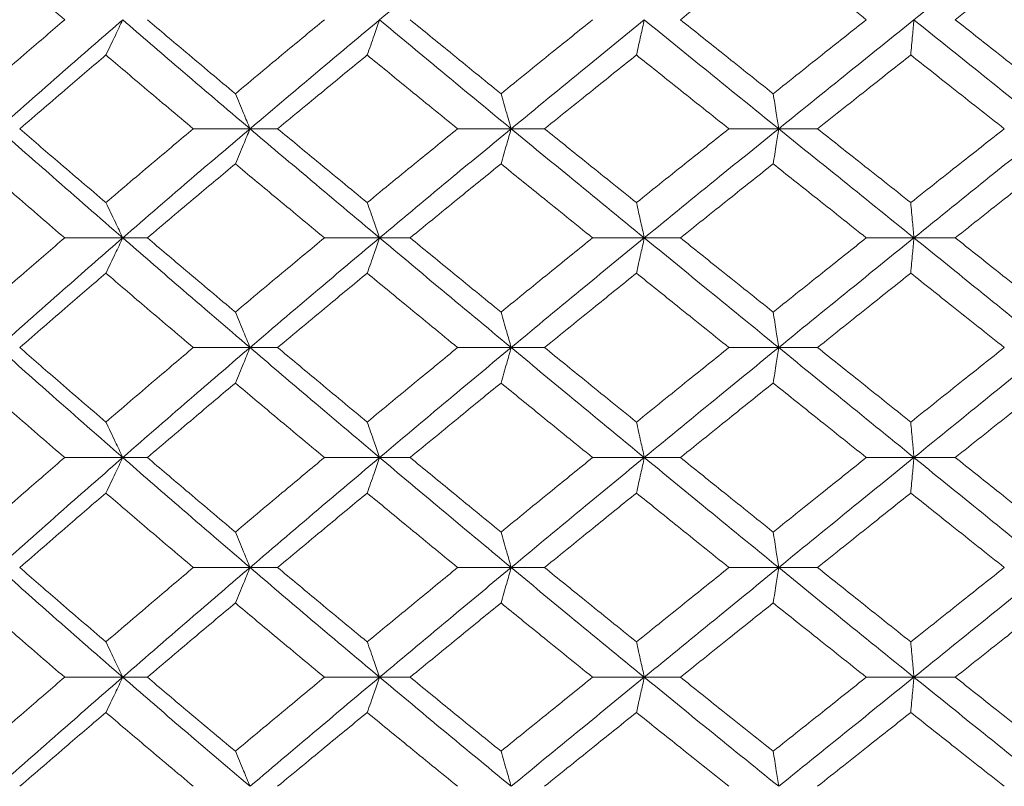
# Model space of a CAD drawing. Header units: inches. Extents: x -4.2 to 22.3, y -10.2 to 17.4.
# Tile 106 of 121: x 19.114 to 19.661, y -0.512 to -0.086. Entities that reach past the tile are written whole.
import ezdxf

# ---------------------------------------------------------------- set-up
doc = ezdxf.new("R2010")
doc.units = ezdxf.units.IN
doc.header["$MEASUREMENT"] = 0

msp = doc.modelspace()

# ---------------------------------------------------------------- linework, layer by layer
at = {"color": 7, "linetype": 'Continuous', "lineweight": 15}
for p, q in [((19.24187, -0.14708), (19.21036, -0.14708)), ((19.24187, -0.14708), (19.25723, -0.14708)), ((19.38705, -0.14708), (19.35731, -0.14708)), ((19.38705, -0.14708), (19.40562, -0.14708)), ((19.53579, -0.14708), (19.50815, -0.14708)), ((19.53579, -0.14708), (19.55736, -0.14708)), ((19.17112, -0.2077), (19.13884, -0.2077)), ((19.17112, -0.2077), (19.18481, -0.2077)), ((19.31392, -0.2077), (19.28325, -0.2077)), ((19.31392, -0.2077), (19.3309, -0.2077)), ((19.46107, -0.2077), (19.43235, -0.2077)), ((19.46107, -0.2077), (19.48117, -0.2077)), ((19.61098, -0.2077), (19.58451, -0.2077)), ((19.61098, -0.2077), (19.63397, -0.2077)), ((19.24187, -0.26866), (19.21036, -0.26866)), ((19.24187, -0.26866), (19.25723, -0.26866)), ((19.38705, -0.26866), (19.35731, -0.26866)), ((19.38705, -0.26866), (19.40562, -0.26866)), ((19.53579, -0.26866), (19.50815, -0.26866)), ((19.53579, -0.26866), (19.55736, -0.26866)), ((19.17112, -0.32978), (19.13884, -0.32978)), ((19.17112, -0.32978), (19.18481, -0.32978)), ((19.31392, -0.32978), (19.28325, -0.32978)), ((19.31392, -0.32978), (19.3309, -0.32978)), ((19.46107, -0.32978), (19.43235, -0.32978)), ((19.46107, -0.32978), (19.48117, -0.32978)), ((19.61098, -0.32978), (19.58451, -0.32978)), ((19.61098, -0.32978), (19.63397, -0.32978)), ((19.24187, -0.3909), (19.21036, -0.3909)), ((19.24187, -0.3909), (19.25723, -0.3909)), ((19.38705, -0.3909), (19.35731, -0.3909)), ((19.38705, -0.3909), (19.40562, -0.3909)), ((19.53579, -0.3909), (19.50815, -0.3909)), ((19.53579, -0.3909), (19.55736, -0.3909)), ((19.17112, -0.45186), (19.13884, -0.45186)), ((19.17112, -0.45186), (19.18481, -0.45186)), ((19.31392, -0.45186), (19.28325, -0.45186)), ((19.31392, -0.45186), (19.3309, -0.45186)), ((19.46107, -0.45186), (19.43235, -0.45186)), ((19.46107, -0.45186), (19.48117, -0.45186)), ((19.61098, -0.45186), (19.58451, -0.45186)), ((19.61098, -0.45186), (19.63397, -0.45186))]:
    msp.add_line(p, q, dxfattribs=at)
for points, knots in [([(19.31392, -0.08646), (19.3275, -0.0751), (19.35177, -0.0548), (19.37626, -0.03446), (19.38705, -0.0255)], [0, 0, 0, 0, 0.55955, 1, 1, 1, 1]), ([(19.61098, -0.08646), (19.62506, -0.0751), (19.65021, -0.0548), (19.67537, -0.03446), (19.68645, -0.0255)], [0, 0, 0, 0, 0.5595503, 1, 1, 1, 1]), ([(19.13884, -0.08646), (19.12992, -0.07876), (19.11396, -0.06502), (19.09821, -0.05125), (19.09128, -0.04519)], [0, 0, 0, 0, 0.559665, 1, 1, 1, 1]), ([(19.48117, -0.08646), (19.49078, -0.07876), (19.50794, -0.06502), (19.52515, -0.05125), (19.53273, -0.04519)], [0, 0, 0, 0, 0.559665, 1, 1, 1, 1]), ([(19.58451, -0.08646), (19.57484, -0.07876), (19.55754, -0.06502), (19.54032, -0.05125), (19.53273, -0.04519)], [0, 0, 0, 0, 0.559665, 1, 1, 1, 1]), ([(19.63397, -0.08646), (19.64368, -0.07876), (19.66103, -0.06502), (19.67837, -0.05125), (19.68601, -0.04519)], [0, 0, 0, 0, 0.5596645, 1, 1, 1, 1]), ([(19.09128, -0.12757), (19.1001, -0.11991), (19.11588, -0.10622), (19.13182, -0.0925), (19.13884, -0.08646)], [0, 0, 0, 0, 0.559527, 1, 1, 1, 1]), ([(19.10185, -0.14708), (19.11467, -0.1358), (19.13759, -0.11562), (19.16087, -0.09538), (19.17112, -0.08646)], [0, 0, 0, 0, 0.559248, 1, 1, 1, 1]), ([(19.16175, -0.10606), (19.16263, -0.10426), (19.16439, -0.10066), (19.16752, -0.09414), (19.16975, -0.08938), (19.17112, -0.08646)], [0, 0, 0, 0, 0.279356, 0.558712, 1, 1, 1, 1]), ([(19.24187, -0.14708), (19.22858, -0.1358), (19.2048, -0.11562), (19.18143, -0.09538), (19.17112, -0.08646)], [0, 0, 0, 0, 0.559248, 1, 1, 1, 1]), ([(19.23373, -0.12757), (19.22455, -0.11991), (19.20816, -0.10622), (19.19195, -0.0925), (19.18481, -0.08646)], [0, 0, 0, 0, 0.559527, 1, 1, 1, 1]), ([(19.23373, -0.12757), (19.24293, -0.11991), (19.25938, -0.10622), (19.27595, -0.0925), (19.28325, -0.08646)], [0, 0, 0, 0, 0.559527, 1, 1, 1, 1]), ([(19.24187, -0.14708), (19.25524, -0.1358), (19.27913, -0.11562), (19.30327, -0.09538), (19.31392, -0.08646)], [0, 0, 0, 0, 0.559248, 1, 1, 1, 1]), ([(19.30702, -0.10606), (19.30766, -0.10426), (19.30896, -0.10066), (19.31126, -0.09414), (19.31291, -0.08938), (19.31392, -0.08646)], [0, 0, 0, 0, 0.279356, 0.558712, 1, 1, 1, 1]), ([(19.38705, -0.14708), (19.37334, -0.1358), (19.34881, -0.11562), (19.32459, -0.09538), (19.31392, -0.08646)], [0, 0, 0, 0, 0.559248, 1, 1, 1, 1]), ([(19.38142, -0.12757), (19.37196, -0.11991), (19.35506, -0.10622), (19.33829, -0.0925), (19.3309, -0.08646)], [0, 0, 0, 0, 0.5595273, 1, 1, 1, 1]), ([(19.38142, -0.12757), (19.39089, -0.11991), (19.40784, -0.10622), (19.42485, -0.0925), (19.43235, -0.08646)], [0, 0, 0, 0, 0.559527, 1, 1, 1, 1]), ([(19.38705, -0.14708), (19.40081, -0.1358), (19.42541, -0.11562), (19.45016, -0.09538), (19.46107, -0.08646)], [0, 0, 0, 0, 0.559248, 1, 1, 1, 1]), ([(19.45672, -0.10606), (19.45713, -0.10426), (19.45795, -0.10066), (19.4594, -0.09414), (19.46044, -0.08938), (19.46107, -0.08646)], [0, 0, 0, 0, 0.279356, 0.558712, 1, 1, 1, 1]), ([(19.53579, -0.14708), (19.5218, -0.1358), (19.49681, -0.11562), (19.472, -0.09538), (19.46107, -0.08646)], [0, 0, 0, 0, 0.5592483, 1, 1, 1, 1]), ([(19.53273, -0.12757), (19.52309, -0.11991), (19.50586, -0.10622), (19.48872, -0.0925), (19.48117, -0.08646)], [0, 0, 0, 0, 0.559527, 1, 1, 1, 1]), ([(19.53273, -0.12757), (19.54238, -0.11991), (19.55963, -0.10622), (19.5769, -0.0925), (19.58451, -0.08646)], [0, 0, 0, 0, 0.559527, 1, 1, 1, 1]), ([(19.53579, -0.14708), (19.54979, -0.1358), (19.57484, -0.11562), (19.59992, -0.09538), (19.61098, -0.08646)], [0, 0, 0, 0, 0.559248, 1, 1, 1, 1]), ([(19.60923, -0.10606), (19.60939, -0.10426), (19.60972, -0.10066), (19.61031, -0.09414), (19.61073, -0.08938), (19.61098, -0.08646)], [0, 0, 0, 0, 0.279356, 0.5587121, 1, 1, 1, 1]), ([(19.68645, -0.14708), (19.67236, -0.1358), (19.64716, -0.11562), (19.62205, -0.09538), (19.61098, -0.08646)], [0, 0, 0, 0, 0.559248, 1, 1, 1, 1]), ([(19.68601, -0.12757), (19.67629, -0.11991), (19.65893, -0.10622), (19.6416, -0.0925), (19.63397, -0.08646)], [0, 0, 0, 0, 0.559527, 1, 1, 1, 1]), ([(19.11383, -0.14708), (19.12272, -0.13944), (19.13862, -0.12578), (19.15467, -0.11209), (19.16175, -0.10606)], [0, 0, 0, 0, 0.559462, 1, 1, 1, 1]), ([(19.21036, -0.14708), (19.20124, -0.13944), (19.18495, -0.12578), (19.16884, -0.11209), (19.16175, -0.10606)], [0, 0, 0, 0, 0.559462, 1, 1, 1, 1]), ([(19.25723, -0.14708), (19.26649, -0.13944), (19.28303, -0.12578), (19.29968, -0.11209), (19.30702, -0.10606)], [0, 0, 0, 0, 0.559462, 1, 1, 1, 1]), ([(19.35731, -0.14708), (19.34789, -0.13944), (19.33106, -0.12578), (19.31437, -0.11209), (19.30702, -0.10606)], [0, 0, 0, 0, 0.559462, 1, 1, 1, 1]), ([(19.40562, -0.14708), (19.41513, -0.13944), (19.43213, -0.12578), (19.4492, -0.11209), (19.45672, -0.10606)], [0, 0, 0, 0, 0.559462, 1, 1, 1, 1]), ([(19.50815, -0.14708), (19.49853, -0.13944), (19.48134, -0.12578), (19.46425, -0.11209), (19.45672, -0.10606)], [0, 0, 0, 0, 0.559462, 1, 1, 1, 1]), ([(19.55736, -0.14708), (19.56703, -0.13944), (19.58431, -0.12578), (19.60161, -0.11209), (19.60923, -0.10606)], [0, 0, 0, 0, 0.559462, 1, 1, 1, 1]), ([(19.66123, -0.14708), (19.65152, -0.13944), (19.63416, -0.12578), (19.61685, -0.11209), (19.60923, -0.10606)], [0, 0, 0, 0, 0.559462, 1, 1, 1, 1]), ([(19.23373, -0.12757), (19.23449, -0.12937), (19.23602, -0.13296), (19.23874, -0.13945), (19.24069, -0.14418), (19.24187, -0.14708)], [0, 0, 0, 0, 0.279852, 0.559705, 1, 1, 1, 1]), ([(19.38142, -0.12757), (19.38194, -0.12937), (19.383, -0.13296), (19.38488, -0.13945), (19.38623, -0.14418), (19.38705, -0.14708)], [0, 0, 0, 0, 0.279852, 0.559705, 1, 1, 1, 1]), ([(19.53273, -0.12757), (19.53302, -0.12937), (19.53359, -0.13296), (19.53461, -0.13945), (19.53534, -0.14418), (19.53579, -0.14708)], [0, 0, 0, 0, 0.279852, 0.559705, 1, 1, 1, 1]), ([(19.17112, -0.2077), (19.15808, -0.19635), (19.13482, -0.17611), (19.11191, -0.15594), (19.10185, -0.14708)], [0, 0, 0, 0, 0.560759, 1, 1, 1, 1]), ([(19.16175, -0.1881), (19.15275, -0.18043), (19.1367, -0.16674), (19.12081, -0.15308), (19.11383, -0.14708)], [0, 0, 0, 0, 0.560541, 1, 1, 1, 1]), ([(19.16175, -0.1881), (19.17078, -0.18043), (19.18689, -0.16674), (19.20319, -0.15308), (19.21036, -0.14708)], [0, 0, 0, 0, 0.560541, 1, 1, 1, 1]), ([(19.17112, -0.2077), (19.18424, -0.19635), (19.20764, -0.17611), (19.23142, -0.15594), (19.24187, -0.14708)], [0, 0, 0, 0, 0.560759, 1, 1, 1, 1]), ([(19.23373, -0.16659), (19.23449, -0.16479), (19.23602, -0.16119), (19.23874, -0.15471), (19.24069, -0.14997), (19.24187, -0.14708)], [0, 0, 0, 0, 0.2798524, 0.5597049, 1, 1, 1, 1]), ([(19.31392, -0.2077), (19.30038, -0.19635), (19.27625, -0.17611), (19.25236, -0.15594), (19.24187, -0.14708)], [0, 0, 0, 0, 0.5607593, 1, 1, 1, 1]), ([(19.30702, -0.1881), (19.29768, -0.18043), (19.28103, -0.16674), (19.2645, -0.15308), (19.25723, -0.14708)], [0, 0, 0, 0, 0.560541, 1, 1, 1, 1]), ([(19.30702, -0.1881), (19.31637, -0.18043), (19.33307, -0.16674), (19.34991, -0.15308), (19.35731, -0.14708)], [0, 0, 0, 0, 0.560541, 1, 1, 1, 1]), ([(19.31392, -0.2077), (19.32751, -0.19635), (19.35174, -0.17611), (19.37627, -0.15594), (19.38705, -0.14708)], [0, 0, 0, 0, 0.560759, 1, 1, 1, 1]), ([(19.38142, -0.16659), (19.38194, -0.16479), (19.383, -0.16119), (19.38488, -0.15471), (19.38623, -0.14997), (19.38705, -0.14708)], [0, 0, 0, 0, 0.279852, 0.559705, 1, 1, 1, 1]), ([(19.46107, -0.2077), (19.4472, -0.19635), (19.42245, -0.17611), (19.39785, -0.15594), (19.38705, -0.14708)], [0, 0, 0, 0, 0.5607593, 1, 1, 1, 1]), ([(19.45672, -0.1881), (19.44716, -0.18043), (19.43009, -0.16674), (19.41309, -0.15308), (19.40562, -0.14708)], [0, 0, 0, 0, 0.560541, 1, 1, 1, 1]), ([(19.45672, -0.1881), (19.46631, -0.18043), (19.4834, -0.16674), (19.50059, -0.15308), (19.50815, -0.14708)], [0, 0, 0, 0, 0.560541, 1, 1, 1, 1]), ([(19.46107, -0.2077), (19.47499, -0.19635), (19.4998, -0.17611), (19.5248, -0.15594), (19.53579, -0.14708)], [0, 0, 0, 0, 0.560759, 1, 1, 1, 1]), ([(19.53273, -0.16659), (19.53302, -0.16479), (19.53359, -0.16119), (19.53461, -0.15471), (19.53534, -0.14997), (19.53579, -0.14708)], [0, 0, 0, 0, 0.2798524, 0.5597049, 1, 1, 1, 1]), ([(19.61098, -0.2077), (19.59691, -0.19635), (19.57183, -0.17611), (19.54678, -0.15594), (19.53579, -0.14708)], [0, 0, 0, 0, 0.560759, 1, 1, 1, 1]), ([(19.60923, -0.1881), (19.59953, -0.18043), (19.58223, -0.16674), (19.56495, -0.15308), (19.55736, -0.14708)], [0, 0, 0, 0, 0.560541, 1, 1, 1, 1]), ([(19.60923, -0.1881), (19.61893, -0.18043), (19.63624, -0.16674), (19.6536, -0.15308), (19.66123, -0.14708)], [0, 0, 0, 0, 0.5605414, 1, 1, 1, 1]), ([(19.61098, -0.2077), (19.62506, -0.19635), (19.65018, -0.17611), (19.67538, -0.15594), (19.68645, -0.14708)], [0, 0, 0, 0, 0.560759, 1, 1, 1, 1]), ([(19.13884, -0.2077), (19.12991, -0.20001), (19.11398, -0.18629), (19.09821, -0.1726), (19.09128, -0.16659)], [0, 0, 0, 0, 0.560476, 1, 1, 1, 1]), ([(19.18481, -0.2077), (19.1939, -0.20001), (19.21012, -0.18629), (19.22652, -0.1726), (19.23373, -0.16659)], [0, 0, 0, 0, 0.560476, 1, 1, 1, 1]), ([(19.28325, -0.2077), (19.27396, -0.20001), (19.2574, -0.18629), (19.24095, -0.1726), (19.23373, -0.16659)], [0, 0, 0, 0, 0.560476, 1, 1, 1, 1]), ([(19.3309, -0.2077), (19.3403, -0.20001), (19.35708, -0.18629), (19.37398, -0.1726), (19.38142, -0.16659)], [0, 0, 0, 0, 0.560476, 1, 1, 1, 1]), ([(19.43235, -0.2077), (19.42281, -0.20001), (19.4058, -0.18629), (19.38886, -0.1726), (19.38142, -0.16659)], [0, 0, 0, 0, 0.560476, 1, 1, 1, 1]), ([(19.48117, -0.2077), (19.49078, -0.20001), (19.50793, -0.18629), (19.52516, -0.1726), (19.53273, -0.16659)], [0, 0, 0, 0, 0.560476, 1, 1, 1, 1]), ([(19.58451, -0.2077), (19.57483, -0.20001), (19.55756, -0.18629), (19.54031, -0.1726), (19.53273, -0.16659)], [0, 0, 0, 0, 0.560476, 1, 1, 1, 1]), ([(19.63397, -0.2077), (19.64368, -0.20001), (19.66101, -0.18629), (19.67838, -0.1726), (19.68601, -0.16659)], [0, 0, 0, 0, 0.560476, 1, 1, 1, 1]), ([(19.16175, -0.1881), (19.16263, -0.1899), (19.16439, -0.1935), (19.16752, -0.20002), (19.16975, -0.20478), (19.17112, -0.2077)], [0, 0, 0, 0, 0.279356, 0.558712, 1, 1, 1, 1]), ([(19.30702, -0.1881), (19.30766, -0.1899), (19.30896, -0.1935), (19.31126, -0.20002), (19.31291, -0.20478), (19.31392, -0.2077)], [0, 0, 0, 0, 0.279356, 0.558712, 1, 1, 1, 1]), ([(19.45672, -0.1881), (19.45713, -0.1899), (19.45795, -0.1935), (19.4594, -0.20002), (19.46044, -0.20478), (19.46107, -0.2077)], [0, 0, 0, 0, 0.279356, 0.5587121, 1, 1, 1, 1]), ([(19.60923, -0.1881), (19.60939, -0.1899), (19.60972, -0.1935), (19.61031, -0.20002), (19.61073, -0.20478), (19.61098, -0.2077)], [0, 0, 0, 0, 0.279356, 0.558712, 1, 1, 1, 1]), ([(19.09128, -0.24897), (19.10011, -0.24126), (19.11587, -0.22749), (19.13183, -0.21374), (19.13884, -0.2077)], [0, 0, 0, 0, 0.560339, 1, 1, 1, 1]), ([(19.10185, -0.26866), (19.11468, -0.25726), (19.13757, -0.23692), (19.16088, -0.21662), (19.17112, -0.2077)], [0, 0, 0, 0, 0.560458, 1, 1, 1, 1]), ([(19.16175, -0.22733), (19.16263, -0.22553), (19.16438, -0.22192), (19.16751, -0.21539), (19.16975, -0.21062), (19.17112, -0.2077)], [0, 0, 0, 0, 0.279168, 0.558336, 1, 1, 1, 1]), ([(19.24187, -0.26866), (19.22857, -0.25726), (19.20483, -0.23692), (19.18141, -0.21662), (19.17112, -0.2077)], [0, 0, 0, 0, 0.560458, 1, 1, 1, 1]), ([(19.23373, -0.24897), (19.22455, -0.24126), (19.20818, -0.22749), (19.19194, -0.21374), (19.18481, -0.2077)], [0, 0, 0, 0, 0.560339, 1, 1, 1, 1]), ([(19.23373, -0.24897), (19.24293, -0.24126), (19.25936, -0.22749), (19.27595, -0.21374), (19.28325, -0.2077)], [0, 0, 0, 0, 0.560339, 1, 1, 1, 1]), ([(19.24187, -0.26866), (19.25524, -0.25726), (19.2791, -0.23692), (19.30329, -0.21662), (19.31392, -0.2077)], [0, 0, 0, 0, 0.560458, 1, 1, 1, 1]), ([(19.30702, -0.22733), (19.30766, -0.22553), (19.30896, -0.22192), (19.31126, -0.21539), (19.31291, -0.21062), (19.31392, -0.2077)], [0, 0, 0, 0, 0.279168, 0.558336, 1, 1, 1, 1]), ([(19.38705, -0.26866), (19.37333, -0.25726), (19.34884, -0.23692), (19.32458, -0.21662), (19.31392, -0.2077)], [0, 0, 0, 0, 0.560458, 1, 1, 1, 1]), ([(19.38142, -0.24897), (19.37195, -0.24126), (19.35507, -0.22749), (19.33828, -0.21374), (19.3309, -0.2077)], [0, 0, 0, 0, 0.560339, 1, 1, 1, 1]), ([(19.38142, -0.24897), (19.3909, -0.24126), (19.40782, -0.22749), (19.42486, -0.21374), (19.43235, -0.2077)], [0, 0, 0, 0, 0.560339, 1, 1, 1, 1]), ([(19.38705, -0.26866), (19.40082, -0.25726), (19.42538, -0.23692), (19.45018, -0.21662), (19.46107, -0.2077)], [0, 0, 0, 0, 0.560458, 1, 1, 1, 1]), ([(19.45672, -0.22733), (19.45713, -0.22553), (19.45795, -0.22192), (19.4594, -0.21539), (19.46044, -0.21062), (19.46107, -0.2077)], [0, 0, 0, 0, 0.279168, 0.558336, 1, 1, 1, 1]), ([(19.53579, -0.26866), (19.5218, -0.25726), (19.49684, -0.23692), (19.47199, -0.21662), (19.46107, -0.2077)], [0, 0, 0, 0, 0.560458, 1, 1, 1, 1]), ([(19.53273, -0.24897), (19.52309, -0.24126), (19.50588, -0.22749), (19.48872, -0.21374), (19.48117, -0.2077)], [0, 0, 0, 0, 0.560339, 1, 1, 1, 1]), ([(19.53273, -0.24897), (19.54238, -0.24126), (19.55962, -0.22749), (19.57691, -0.21374), (19.58451, -0.2077)], [0, 0, 0, 0, 0.560339, 1, 1, 1, 1]), ([(19.53579, -0.26866), (19.5498, -0.25726), (19.57481, -0.23692), (19.59994, -0.21662), (19.61098, -0.2077)], [0, 0, 0, 0, 0.5604576, 1, 1, 1, 1]), ([(19.60923, -0.22733), (19.60939, -0.22553), (19.60972, -0.22192), (19.61031, -0.21539), (19.61073, -0.21062), (19.61098, -0.2077)], [0, 0, 0, 0, 0.279168, 0.558336, 1, 1, 1, 1]), ([(19.68645, -0.26866), (19.67235, -0.25726), (19.64719, -0.23692), (19.62204, -0.21662), (19.61098, -0.2077)], [0, 0, 0, 0, 0.560458, 1, 1, 1, 1]), ([(19.68601, -0.24897), (19.67629, -0.24126), (19.65894, -0.22749), (19.6416, -0.21374), (19.63397, -0.2077)], [0, 0, 0, 0, 0.560339, 1, 1, 1, 1]), ([(19.11383, -0.26866), (19.12273, -0.26093), (19.13861, -0.24715), (19.15468, -0.23339), (19.16175, -0.22733)], [0, 0, 0, 0, 0.560274, 1, 1, 1, 1]), ([(19.21036, -0.26866), (19.20124, -0.26093), (19.18496, -0.24715), (19.16884, -0.23339), (19.16175, -0.22733)], [0, 0, 0, 0, 0.560274, 1, 1, 1, 1]), ([(19.25723, -0.26866), (19.26649, -0.26093), (19.28301, -0.24715), (19.29968, -0.23339), (19.30702, -0.22733)], [0, 0, 0, 0, 0.560274, 1, 1, 1, 1]), ([(19.35731, -0.26866), (19.34789, -0.26093), (19.33107, -0.24715), (19.31436, -0.23339), (19.30702, -0.22733)], [0, 0, 0, 0, 0.560274, 1, 1, 1, 1]), ([(19.40562, -0.26866), (19.41513, -0.26093), (19.43212, -0.24715), (19.44921, -0.23339), (19.45672, -0.22733)], [0, 0, 0, 0, 0.560274, 1, 1, 1, 1]), ([(19.50815, -0.26866), (19.49853, -0.26093), (19.48136, -0.24715), (19.46425, -0.23339), (19.45672, -0.22733)], [0, 0, 0, 0, 0.560274, 1, 1, 1, 1]), ([(19.55736, -0.26866), (19.56703, -0.26093), (19.5843, -0.24715), (19.60161, -0.23339), (19.60923, -0.22733)], [0, 0, 0, 0, 0.560274, 1, 1, 1, 1]), ([(19.66123, -0.26866), (19.65151, -0.26093), (19.63417, -0.24715), (19.61685, -0.23339), (19.60923, -0.22733)], [0, 0, 0, 0, 0.560274, 1, 1, 1, 1]), ([(19.23373, -0.24897), (19.23449, -0.25077), (19.23602, -0.25439), (19.23874, -0.26093), (19.24068, -0.26572), (19.24187, -0.26866)], [0, 0, 0, 0, 0.27887, 0.557739, 1, 1, 1, 1]), ([(19.38142, -0.24897), (19.38194, -0.25077), (19.383, -0.25439), (19.38488, -0.26093), (19.38622, -0.26572), (19.38705, -0.26866)], [0, 0, 0, 0, 0.27887, 0.557739, 1, 1, 1, 1]), ([(19.53273, -0.24897), (19.53302, -0.25077), (19.53359, -0.25439), (19.53461, -0.26093), (19.53534, -0.26572), (19.53579, -0.26866)], [0, 0, 0, 0, 0.27887, 0.557739, 1, 1, 1, 1]), ([(19.17112, -0.32978), (19.15808, -0.31836), (19.13481, -0.29798), (19.11192, -0.27761), (19.10185, -0.26866)], [0, 0, 0, 0, 0.560155, 1, 1, 1, 1]), ([(19.16175, -0.31006), (19.15275, -0.30232), (19.1367, -0.28852), (19.12082, -0.27472), (19.11383, -0.26866)], [0, 0, 0, 0, 0.560136, 1, 1, 1, 1]), ([(19.16175, -0.31006), (19.17078, -0.30232), (19.1869, -0.28852), (19.20319, -0.27472), (19.21036, -0.26866)], [0, 0, 0, 0, 0.560136, 1, 1, 1, 1]), ([(19.17112, -0.32978), (19.18424, -0.31836), (19.20765, -0.29798), (19.23142, -0.27761), (19.24187, -0.26866)], [0, 0, 0, 0, 0.560155, 1, 1, 1, 1]), ([(19.23373, -0.28836), (19.23449, -0.28655), (19.23602, -0.28294), (19.23874, -0.27639), (19.24068, -0.2716), (19.24187, -0.26866)], [0, 0, 0, 0, 0.278775, 0.557551, 1, 1, 1, 1]), ([(19.31392, -0.32978), (19.30039, -0.31836), (19.27623, -0.29798), (19.25237, -0.27761), (19.24187, -0.26866)], [0, 0, 0, 0, 0.560155, 1, 1, 1, 1]), ([(19.30702, -0.31006), (19.29768, -0.30232), (19.28103, -0.28852), (19.2645, -0.27472), (19.25723, -0.26866)], [0, 0, 0, 0, 0.560136, 1, 1, 1, 1]), ([(19.30702, -0.31006), (19.31637, -0.30232), (19.33308, -0.28852), (19.34991, -0.27472), (19.35731, -0.26866)], [0, 0, 0, 0, 0.5601361, 1, 1, 1, 1]), ([(19.31392, -0.32978), (19.3275, -0.31836), (19.35176, -0.29798), (19.37627, -0.27761), (19.38705, -0.26866)], [0, 0, 0, 0, 0.5601553, 1, 1, 1, 1]), ([(19.38142, -0.28836), (19.38194, -0.28655), (19.383, -0.28294), (19.38488, -0.27639), (19.38622, -0.2716), (19.38705, -0.26866)], [0, 0, 0, 0, 0.278775, 0.557551, 1, 1, 1, 1]), ([(19.46107, -0.32978), (19.4472, -0.31836), (19.42244, -0.29798), (19.39786, -0.27761), (19.38705, -0.26866)], [0, 0, 0, 0, 0.560155, 1, 1, 1, 1]), ([(19.45672, -0.31006), (19.44716, -0.30232), (19.43008, -0.28852), (19.41309, -0.27472), (19.40562, -0.26866)], [0, 0, 0, 0, 0.560136, 1, 1, 1, 1]), ([(19.45672, -0.31006), (19.4663, -0.30232), (19.48341, -0.28852), (19.50059, -0.27472), (19.50815, -0.26866)], [0, 0, 0, 0, 0.560136, 1, 1, 1, 1]), ([(19.46107, -0.32978), (19.47498, -0.31836), (19.49981, -0.29798), (19.5248, -0.27761), (19.53579, -0.26866)], [0, 0, 0, 0, 0.560155, 1, 1, 1, 1]), ([(19.53273, -0.28836), (19.53302, -0.28655), (19.53359, -0.28294), (19.53461, -0.27639), (19.53534, -0.2716), (19.53579, -0.26866)], [0, 0, 0, 0, 0.2787754, 0.5575509, 1, 1, 1, 1]), ([(19.61098, -0.32978), (19.59692, -0.31836), (19.57181, -0.29798), (19.54679, -0.27761), (19.53579, -0.26866)], [0, 0, 0, 0, 0.560155, 1, 1, 1, 1]), ([(19.60923, -0.31006), (19.59953, -0.30232), (19.58223, -0.28852), (19.56496, -0.27472), (19.55736, -0.26866)], [0, 0, 0, 0, 0.560136, 1, 1, 1, 1]), ([(19.60923, -0.31006), (19.61893, -0.30232), (19.63625, -0.28852), (19.6536, -0.27472), (19.66123, -0.26866)], [0, 0, 0, 0, 0.560136, 1, 1, 1, 1]), ([(19.61098, -0.32978), (19.62506, -0.31836), (19.65019, -0.29798), (19.67538, -0.27761), (19.68645, -0.26866)], [0, 0, 0, 0, 0.560155, 1, 1, 1, 1]), ([(19.13884, -0.32978), (19.12991, -0.32205), (19.11397, -0.30824), (19.09821, -0.29443), (19.09128, -0.28836)], [0, 0, 0, 0, 0.560071, 1, 1, 1, 1]), ([(19.18481, -0.32978), (19.1939, -0.32205), (19.21013, -0.30824), (19.22652, -0.29443), (19.23373, -0.28836)], [0, 0, 0, 0, 0.5600706, 1, 1, 1, 1]), ([(19.28325, -0.32978), (19.27396, -0.32205), (19.25739, -0.30824), (19.24096, -0.29443), (19.23373, -0.28836)], [0, 0, 0, 0, 0.5600706, 1, 1, 1, 1]), ([(19.3309, -0.32978), (19.3403, -0.32205), (19.35708, -0.30824), (19.37398, -0.29443), (19.38142, -0.28836)], [0, 0, 0, 0, 0.560071, 1, 1, 1, 1]), ([(19.43235, -0.32978), (19.42281, -0.32205), (19.40579, -0.30824), (19.38886, -0.29443), (19.38142, -0.28836)], [0, 0, 0, 0, 0.560071, 1, 1, 1, 1]), ([(19.48117, -0.32978), (19.49078, -0.32205), (19.50793, -0.30824), (19.52515, -0.29443), (19.53273, -0.28836)], [0, 0, 0, 0, 0.560071, 1, 1, 1, 1]), ([(19.58451, -0.32978), (19.57483, -0.32205), (19.55755, -0.30824), (19.54031, -0.29443), (19.53273, -0.28836)], [0, 0, 0, 0, 0.560071, 1, 1, 1, 1]), ([(19.63397, -0.32978), (19.64368, -0.32205), (19.66102, -0.30824), (19.67837, -0.29443), (19.68601, -0.28836)], [0, 0, 0, 0, 0.560071, 1, 1, 1, 1]), ([(19.16175, -0.31006), (19.16263, -0.31186), (19.16438, -0.31548), (19.16751, -0.32204), (19.16975, -0.32684), (19.17112, -0.32978)], [0, 0, 0, 0, 0.278676, 0.5573521, 1, 1, 1, 1]), ([(19.30702, -0.31006), (19.30766, -0.31186), (19.30895, -0.31548), (19.31126, -0.32204), (19.3129, -0.32684), (19.31392, -0.32978)], [0, 0, 0, 0, 0.278676, 0.5573521, 1, 1, 1, 1]), ([(19.45672, -0.31006), (19.45713, -0.31186), (19.45794, -0.31548), (19.4594, -0.32204), (19.46044, -0.32684), (19.46107, -0.32978)], [0, 0, 0, 0, 0.278676, 0.557352, 1, 1, 1, 1]), ([(19.60923, -0.31006), (19.60939, -0.31186), (19.60972, -0.31548), (19.61031, -0.32204), (19.61072, -0.32684), (19.61098, -0.32978)], [0, 0, 0, 0, 0.278676, 0.557352, 1, 1, 1, 1]), ([(19.09128, -0.3712), (19.10011, -0.36347), (19.11587, -0.34966), (19.13182, -0.33586), (19.13884, -0.32978)], [0, 0, 0, 0, 0.559933, 1, 1, 1, 1]), ([(19.10185, -0.3909), (19.11468, -0.3795), (19.13758, -0.35913), (19.16087, -0.33875), (19.17112, -0.32978)], [0, 0, 0, 0, 0.559853, 1, 1, 1, 1]), ([(19.16175, -0.3495), (19.16263, -0.34769), (19.16438, -0.34408), (19.16751, -0.33752), (19.16975, -0.33272), (19.17112, -0.32978)], [0, 0, 0, 0, 0.278676, 0.557352, 1, 1, 1, 1]), ([(19.24187, -0.3909), (19.22857, -0.3795), (19.20482, -0.35913), (19.18142, -0.33875), (19.17112, -0.32978)], [0, 0, 0, 0, 0.559853, 1, 1, 1, 1]), ([(19.23373, -0.3712), (19.22455, -0.36347), (19.20817, -0.34966), (19.19195, -0.33586), (19.18481, -0.32978)], [0, 0, 0, 0, 0.559933, 1, 1, 1, 1]), ([(19.23373, -0.3712), (19.24293, -0.36347), (19.25937, -0.34966), (19.27595, -0.33586), (19.28325, -0.32978)], [0, 0, 0, 0, 0.559933, 1, 1, 1, 1]), ([(19.24187, -0.3909), (19.25524, -0.3795), (19.27912, -0.35913), (19.30328, -0.33875), (19.31392, -0.32978)], [0, 0, 0, 0, 0.559853, 1, 1, 1, 1]), ([(19.30702, -0.3495), (19.30766, -0.34769), (19.30895, -0.34408), (19.31126, -0.33752), (19.3129, -0.33272), (19.31392, -0.32978)], [0, 0, 0, 0, 0.278676, 0.557352, 1, 1, 1, 1]), ([(19.38705, -0.3909), (19.37333, -0.3795), (19.34883, -0.35913), (19.32459, -0.33875), (19.31392, -0.32978)], [0, 0, 0, 0, 0.559853, 1, 1, 1, 1]), ([(19.38142, -0.3712), (19.37196, -0.36347), (19.35506, -0.34966), (19.33828, -0.33586), (19.3309, -0.32978)], [0, 0, 0, 0, 0.559933, 1, 1, 1, 1]), ([(19.38142, -0.3712), (19.3909, -0.36347), (19.40783, -0.34966), (19.42485, -0.33586), (19.43235, -0.32978)], [0, 0, 0, 0, 0.559933, 1, 1, 1, 1]), ([(19.38705, -0.3909), (19.40081, -0.3795), (19.4254, -0.35913), (19.45017, -0.33875), (19.46107, -0.32978)], [0, 0, 0, 0, 0.5598527, 1, 1, 1, 1]), ([(19.45672, -0.3495), (19.45713, -0.34769), (19.45794, -0.34408), (19.4594, -0.33752), (19.46044, -0.33272), (19.46107, -0.32978)], [0, 0, 0, 0, 0.278676, 0.557352, 1, 1, 1, 1]), ([(19.53579, -0.3909), (19.5218, -0.3795), (19.49682, -0.35913), (19.472, -0.33875), (19.46107, -0.32978)], [0, 0, 0, 0, 0.559853, 1, 1, 1, 1]), ([(19.53273, -0.3712), (19.52309, -0.36347), (19.50587, -0.34966), (19.48872, -0.33586), (19.48117, -0.32978)], [0, 0, 0, 0, 0.559933, 1, 1, 1, 1]), ([(19.53273, -0.3712), (19.54238, -0.36347), (19.55962, -0.34966), (19.57691, -0.33586), (19.58451, -0.32978)], [0, 0, 0, 0, 0.559933, 1, 1, 1, 1]), ([(19.53579, -0.3909), (19.5498, -0.3795), (19.57482, -0.35913), (19.59993, -0.33875), (19.61098, -0.32978)], [0, 0, 0, 0, 0.559853, 1, 1, 1, 1]), ([(19.60923, -0.3495), (19.60939, -0.34769), (19.60972, -0.34408), (19.61031, -0.33752), (19.61072, -0.33272), (19.61098, -0.32978)], [0, 0, 0, 0, 0.278676, 0.557352, 1, 1, 1, 1]), ([(19.68645, -0.3909), (19.67236, -0.3795), (19.64717, -0.35913), (19.62204, -0.33875), (19.61098, -0.32978)], [0, 0, 0, 0, 0.559853, 1, 1, 1, 1]), ([(19.68601, -0.3712), (19.67629, -0.36347), (19.65894, -0.34966), (19.6416, -0.33586), (19.63397, -0.32978)], [0, 0, 0, 0, 0.559933, 1, 1, 1, 1]), ([(19.11383, -0.3909), (19.12273, -0.38318), (19.13861, -0.36938), (19.15468, -0.35558), (19.16175, -0.3495)], [0, 0, 0, 0, 0.559868, 1, 1, 1, 1]), ([(19.21036, -0.3909), (19.20124, -0.38318), (19.18495, -0.36938), (19.16884, -0.35558), (19.16175, -0.3495)], [0, 0, 0, 0, 0.559868, 1, 1, 1, 1]), ([(19.25723, -0.3909), (19.26649, -0.38318), (19.28302, -0.36938), (19.29968, -0.35558), (19.30702, -0.3495)], [0, 0, 0, 0, 0.559868, 1, 1, 1, 1]), ([(19.35731, -0.3909), (19.34789, -0.38318), (19.33106, -0.36938), (19.31437, -0.35558), (19.30702, -0.3495)], [0, 0, 0, 0, 0.559868, 1, 1, 1, 1]), ([(19.40562, -0.3909), (19.41513, -0.38318), (19.43213, -0.36938), (19.44921, -0.35558), (19.45672, -0.3495)], [0, 0, 0, 0, 0.559868, 1, 1, 1, 1]), ([(19.50815, -0.3909), (19.49853, -0.38318), (19.48135, -0.36938), (19.46425, -0.35558), (19.45672, -0.3495)], [0, 0, 0, 0, 0.559868, 1, 1, 1, 1]), ([(19.55736, -0.3909), (19.56703, -0.38318), (19.5843, -0.36938), (19.60161, -0.35558), (19.60923, -0.3495)], [0, 0, 0, 0, 0.559868, 1, 1, 1, 1]), ([(19.66123, -0.3909), (19.65151, -0.38318), (19.63417, -0.36938), (19.61685, -0.35558), (19.60923, -0.3495)], [0, 0, 0, 0, 0.559868, 1, 1, 1, 1]), ([(19.23373, -0.3712), (19.23449, -0.37301), (19.23602, -0.37662), (19.23874, -0.38317), (19.24068, -0.38796), (19.24187, -0.3909)], [0, 0, 0, 0, 0.278775, 0.557551, 1, 1, 1, 1]), ([(19.38142, -0.3712), (19.38194, -0.37301), (19.383, -0.37662), (19.38488, -0.38317), (19.38622, -0.38796), (19.38705, -0.3909)], [0, 0, 0, 0, 0.278775, 0.557551, 1, 1, 1, 1]), ([(19.53273, -0.3712), (19.53302, -0.37301), (19.53359, -0.37662), (19.53461, -0.38317), (19.53534, -0.38796), (19.53579, -0.3909)], [0, 0, 0, 0, 0.278775, 0.557551, 1, 1, 1, 1]), ([(19.17112, -0.45186), (19.15809, -0.4405), (19.13479, -0.4202), (19.11192, -0.39986), (19.10185, -0.3909)], [0, 0, 0, 0, 0.55955, 1, 1, 1, 1]), ([(19.16175, -0.43223), (19.15276, -0.42452), (19.13669, -0.41075), (19.12082, -0.39697), (19.11383, -0.3909)], [0, 0, 0, 0, 0.55973, 1, 1, 1, 1]), ([(19.16175, -0.43223), (19.17078, -0.42452), (19.1869, -0.41075), (19.20319, -0.39697), (19.21036, -0.3909)], [0, 0, 0, 0, 0.55973, 1, 1, 1, 1]), ([(19.17112, -0.45186), (19.18423, -0.4405), (19.20766, -0.4202), (19.23141, -0.39986), (19.24187, -0.3909)], [0, 0, 0, 0, 0.5595503, 1, 1, 1, 1]), ([(19.23373, -0.41059), (19.23449, -0.40878), (19.23602, -0.40517), (19.23874, -0.39863), (19.24068, -0.39384), (19.24187, -0.3909)], [0, 0, 0, 0, 0.27887, 0.557739, 1, 1, 1, 1]), ([(19.31392, -0.45186), (19.30039, -0.4405), (19.27622, -0.4202), (19.25238, -0.39986), (19.24187, -0.3909)], [0, 0, 0, 0, 0.55955, 1, 1, 1, 1]), ([(19.30702, -0.43223), (19.29769, -0.42452), (19.28102, -0.41075), (19.2645, -0.39697), (19.25723, -0.3909)], [0, 0, 0, 0, 0.55973, 1, 1, 1, 1]), ([(19.30702, -0.43223), (19.31637, -0.42452), (19.33308, -0.41075), (19.3499, -0.39697), (19.35731, -0.3909)], [0, 0, 0, 0, 0.55973, 1, 1, 1, 1]), ([(19.31392, -0.45186), (19.3275, -0.4405), (19.35177, -0.4202), (19.37626, -0.39986), (19.38705, -0.3909)], [0, 0, 0, 0, 0.5595503, 1, 1, 1, 1]), ([(19.38142, -0.41059), (19.38194, -0.40878), (19.383, -0.40517), (19.38488, -0.39863), (19.38622, -0.39384), (19.38705, -0.3909)], [0, 0, 0, 0, 0.27887, 0.557739, 1, 1, 1, 1]), ([(19.46107, -0.45186), (19.4472, -0.4405), (19.42242, -0.4202), (19.39786, -0.39986), (19.38705, -0.3909)], [0, 0, 0, 0, 0.55955, 1, 1, 1, 1]), ([(19.45672, -0.43223), (19.44716, -0.42452), (19.43008, -0.41075), (19.41309, -0.39697), (19.40562, -0.3909)], [0, 0, 0, 0, 0.55973, 1, 1, 1, 1]), ([(19.45672, -0.43223), (19.4663, -0.42452), (19.48342, -0.41075), (19.50059, -0.39697), (19.50815, -0.3909)], [0, 0, 0, 0, 0.55973, 1, 1, 1, 1]), ([(19.46107, -0.45186), (19.47498, -0.4405), (19.49983, -0.4202), (19.52479, -0.39986), (19.53579, -0.3909)], [0, 0, 0, 0, 0.55955, 1, 1, 1, 1]), ([(19.53273, -0.41059), (19.53302, -0.40878), (19.53359, -0.40517), (19.53461, -0.39863), (19.53534, -0.39384), (19.53579, -0.3909)], [0, 0, 0, 0, 0.27887, 0.557739, 1, 1, 1, 1]), ([(19.61098, -0.45186), (19.59692, -0.4405), (19.5718, -0.4202), (19.5468, -0.39986), (19.53579, -0.3909)], [0, 0, 0, 0, 0.55955, 1, 1, 1, 1]), ([(19.60923, -0.43223), (19.59954, -0.42452), (19.58222, -0.41075), (19.56496, -0.39697), (19.55736, -0.3909)], [0, 0, 0, 0, 0.55973, 1, 1, 1, 1]), ([(19.60923, -0.43223), (19.61893, -0.42452), (19.63625, -0.41075), (19.65359, -0.39697), (19.66123, -0.3909)], [0, 0, 0, 0, 0.55973, 1, 1, 1, 1]), ([(19.61098, -0.45186), (19.62506, -0.4405), (19.65021, -0.4202), (19.67537, -0.39986), (19.68645, -0.3909)], [0, 0, 0, 0, 0.55955, 1, 1, 1, 1]), ([(19.13884, -0.45186), (19.12992, -0.44416), (19.11396, -0.43042), (19.09821, -0.41665), (19.09128, -0.41059)], [0, 0, 0, 0, 0.5596645, 1, 1, 1, 1]), ([(19.18481, -0.45186), (19.1939, -0.44416), (19.21013, -0.43042), (19.22651, -0.41665), (19.23373, -0.41059)], [0, 0, 0, 0, 0.5596645, 1, 1, 1, 1]), ([(19.28325, -0.45186), (19.27396, -0.44416), (19.25738, -0.43042), (19.24096, -0.41665), (19.23373, -0.41059)], [0, 0, 0, 0, 0.5596645, 1, 1, 1, 1]), ([(19.3309, -0.45186), (19.3403, -0.44416), (19.35709, -0.43042), (19.37398, -0.41665), (19.38142, -0.41059)], [0, 0, 0, 0, 0.559665, 1, 1, 1, 1]), ([(19.43235, -0.45186), (19.42281, -0.44416), (19.40578, -0.43042), (19.38887, -0.41665), (19.38142, -0.41059)], [0, 0, 0, 0, 0.559665, 1, 1, 1, 1]), ([(19.48117, -0.45186), (19.49078, -0.44416), (19.50794, -0.43042), (19.52515, -0.41665), (19.53273, -0.41059)], [0, 0, 0, 0, 0.5596645, 1, 1, 1, 1]), ([(19.58451, -0.45186), (19.57484, -0.44416), (19.55754, -0.43042), (19.54032, -0.41665), (19.53273, -0.41059)], [0, 0, 0, 0, 0.559665, 1, 1, 1, 1]), ([(19.63397, -0.45186), (19.64368, -0.44416), (19.66103, -0.43042), (19.67837, -0.41665), (19.68601, -0.41059)], [0, 0, 0, 0, 0.559665, 1, 1, 1, 1]), ([(19.16175, -0.43223), (19.16263, -0.43403), (19.16438, -0.43764), (19.16751, -0.44416), (19.16975, -0.44894), (19.17112, -0.45186)], [0, 0, 0, 0, 0.2791678, 0.5583356, 1, 1, 1, 1]), ([(19.30702, -0.43223), (19.30766, -0.43403), (19.30896, -0.43764), (19.31126, -0.44416), (19.31291, -0.44894), (19.31392, -0.45186)], [0, 0, 0, 0, 0.279168, 0.558336, 1, 1, 1, 1]), ([(19.45672, -0.43223), (19.45713, -0.43403), (19.45795, -0.43764), (19.4594, -0.44416), (19.46044, -0.44894), (19.46107, -0.45186)], [0, 0, 0, 0, 0.279168, 0.558336, 1, 1, 1, 1]), ([(19.60923, -0.43223), (19.60939, -0.43403), (19.60972, -0.43764), (19.61031, -0.44416), (19.61073, -0.44894), (19.61098, -0.45186)], [0, 0, 0, 0, 0.279168, 0.558336, 1, 1, 1, 1]), ([(19.09128, -0.49297), (19.1001, -0.48531), (19.11588, -0.47162), (19.13182, -0.4579), (19.13884, -0.45186)], [0, 0, 0, 0, 0.559527, 1, 1, 1, 1]), ([(19.10185, -0.51248), (19.11467, -0.5012), (19.13759, -0.48102), (19.16087, -0.46078), (19.17112, -0.45186)], [0, 0, 0, 0, 0.559248, 1, 1, 1, 1]), ([(19.16175, -0.47146), (19.16263, -0.46966), (19.16439, -0.46606), (19.16752, -0.45954), (19.16975, -0.45478), (19.17112, -0.45186)], [0, 0, 0, 0, 0.279356, 0.5587121, 1, 1, 1, 1]), ([(19.24187, -0.51248), (19.22858, -0.5012), (19.2048, -0.48102), (19.18143, -0.46078), (19.17112, -0.45186)], [0, 0, 0, 0, 0.559248, 1, 1, 1, 1]), ([(19.23373, -0.49297), (19.22455, -0.48531), (19.20816, -0.47162), (19.19195, -0.4579), (19.18481, -0.45186)], [0, 0, 0, 0, 0.559527, 1, 1, 1, 1]), ([(19.23373, -0.49297), (19.24293, -0.48531), (19.25938, -0.47162), (19.27595, -0.4579), (19.28325, -0.45186)], [0, 0, 0, 0, 0.559527, 1, 1, 1, 1]), ([(19.24187, -0.51248), (19.25524, -0.5012), (19.27913, -0.48102), (19.30327, -0.46078), (19.31392, -0.45186)], [0, 0, 0, 0, 0.559248, 1, 1, 1, 1]), ([(19.30702, -0.47146), (19.30766, -0.46966), (19.30896, -0.46606), (19.31126, -0.45954), (19.31291, -0.45478), (19.31392, -0.45186)], [0, 0, 0, 0, 0.279356, 0.558712, 1, 1, 1, 1]), ([(19.38705, -0.51248), (19.37334, -0.5012), (19.34881, -0.48102), (19.32459, -0.46078), (19.31392, -0.45186)], [0, 0, 0, 0, 0.559248, 1, 1, 1, 1]), ([(19.38142, -0.49297), (19.37196, -0.48531), (19.35506, -0.47162), (19.33829, -0.4579), (19.3309, -0.45186)], [0, 0, 0, 0, 0.559527, 1, 1, 1, 1]), ([(19.38142, -0.49297), (19.39089, -0.48531), (19.40784, -0.47162), (19.42485, -0.4579), (19.43235, -0.45186)], [0, 0, 0, 0, 0.559527, 1, 1, 1, 1]), ([(19.38705, -0.51248), (19.40081, -0.5012), (19.42541, -0.48102), (19.45016, -0.46078), (19.46107, -0.45186)], [0, 0, 0, 0, 0.559248, 1, 1, 1, 1]), ([(19.45672, -0.47146), (19.45713, -0.46966), (19.45795, -0.46606), (19.4594, -0.45954), (19.46044, -0.45478), (19.46107, -0.45186)], [0, 0, 0, 0, 0.279356, 0.558712, 1, 1, 1, 1]), ([(19.53579, -0.51248), (19.5218, -0.5012), (19.49681, -0.48102), (19.472, -0.46078), (19.46107, -0.45186)], [0, 0, 0, 0, 0.559248, 1, 1, 1, 1]), ([(19.53273, -0.49297), (19.52309, -0.48531), (19.50586, -0.47162), (19.48872, -0.4579), (19.48117, -0.45186)], [0, 0, 0, 0, 0.5595273, 1, 1, 1, 1]), ([(19.53273, -0.49297), (19.54238, -0.48531), (19.55963, -0.47162), (19.5769, -0.4579), (19.58451, -0.45186)], [0, 0, 0, 0, 0.5595273, 1, 1, 1, 1]), ([(19.53579, -0.51248), (19.54979, -0.5012), (19.57484, -0.48102), (19.59992, -0.46078), (19.61098, -0.45186)], [0, 0, 0, 0, 0.559248, 1, 1, 1, 1]), ([(19.60923, -0.47146), (19.60939, -0.46966), (19.60972, -0.46606), (19.61031, -0.45954), (19.61073, -0.45478), (19.61098, -0.45186)], [0, 0, 0, 0, 0.279356, 0.558712, 1, 1, 1, 1]), ([(19.68645, -0.51248), (19.67236, -0.5012), (19.64716, -0.48102), (19.62205, -0.46078), (19.61098, -0.45186)], [0, 0, 0, 0, 0.559248, 1, 1, 1, 1]), ([(19.68601, -0.49297), (19.67629, -0.48531), (19.65893, -0.47162), (19.6416, -0.4579), (19.63397, -0.45186)], [0, 0, 0, 0, 0.5595273, 1, 1, 1, 1]), ([(19.11383, -0.51248), (19.12272, -0.50484), (19.13862, -0.49118), (19.15467, -0.47749), (19.16175, -0.47146)], [0, 0, 0, 0, 0.559462, 1, 1, 1, 1]), ([(19.21036, -0.51248), (19.20124, -0.50484), (19.18495, -0.49118), (19.16884, -0.47749), (19.16175, -0.47146)], [0, 0, 0, 0, 0.559462, 1, 1, 1, 1]), ([(19.25723, -0.51248), (19.26649, -0.50484), (19.28303, -0.49118), (19.29968, -0.47749), (19.30702, -0.47146)], [0, 0, 0, 0, 0.559462, 1, 1, 1, 1]), ([(19.35731, -0.51248), (19.34789, -0.50484), (19.33106, -0.49118), (19.31437, -0.47749), (19.30702, -0.47146)], [0, 0, 0, 0, 0.559462, 1, 1, 1, 1]), ([(19.40562, -0.51248), (19.41513, -0.50484), (19.43213, -0.49118), (19.4492, -0.47749), (19.45672, -0.47146)], [0, 0, 0, 0, 0.559462, 1, 1, 1, 1]), ([(19.50815, -0.51248), (19.49853, -0.50484), (19.48134, -0.49118), (19.46425, -0.47749), (19.45672, -0.47146)], [0, 0, 0, 0, 0.559462, 1, 1, 1, 1]), ([(19.55736, -0.51248), (19.56703, -0.50484), (19.58431, -0.49118), (19.60161, -0.47749), (19.60923, -0.47146)], [0, 0, 0, 0, 0.559462, 1, 1, 1, 1]), ([(19.66123, -0.51248), (19.65152, -0.50484), (19.63416, -0.49118), (19.61685, -0.47749), (19.60923, -0.47146)], [0, 0, 0, 0, 0.559462, 1, 1, 1, 1]), ([(19.23373, -0.49297), (19.23449, -0.49477), (19.23602, -0.49836), (19.23874, -0.50485), (19.24069, -0.50958), (19.24187, -0.51248)], [0, 0, 0, 0, 0.279852, 0.559705, 1, 1, 1, 1]), ([(19.38142, -0.49297), (19.38194, -0.49477), (19.383, -0.49836), (19.38488, -0.50485), (19.38623, -0.50958), (19.38705, -0.51248)], [0, 0, 0, 0, 0.279852, 0.559705, 1, 1, 1, 1]), ([(19.53273, -0.49297), (19.53302, -0.49477), (19.53359, -0.49836), (19.53461, -0.50485), (19.53534, -0.50958), (19.53579, -0.51248)], [0, 0, 0, 0, 0.279852, 0.559705, 1, 1, 1, 1])]:
    msp.add_open_spline(points, degree=3, knots=knots, dxfattribs=at)

doc.saveas('drawing.dxf')
